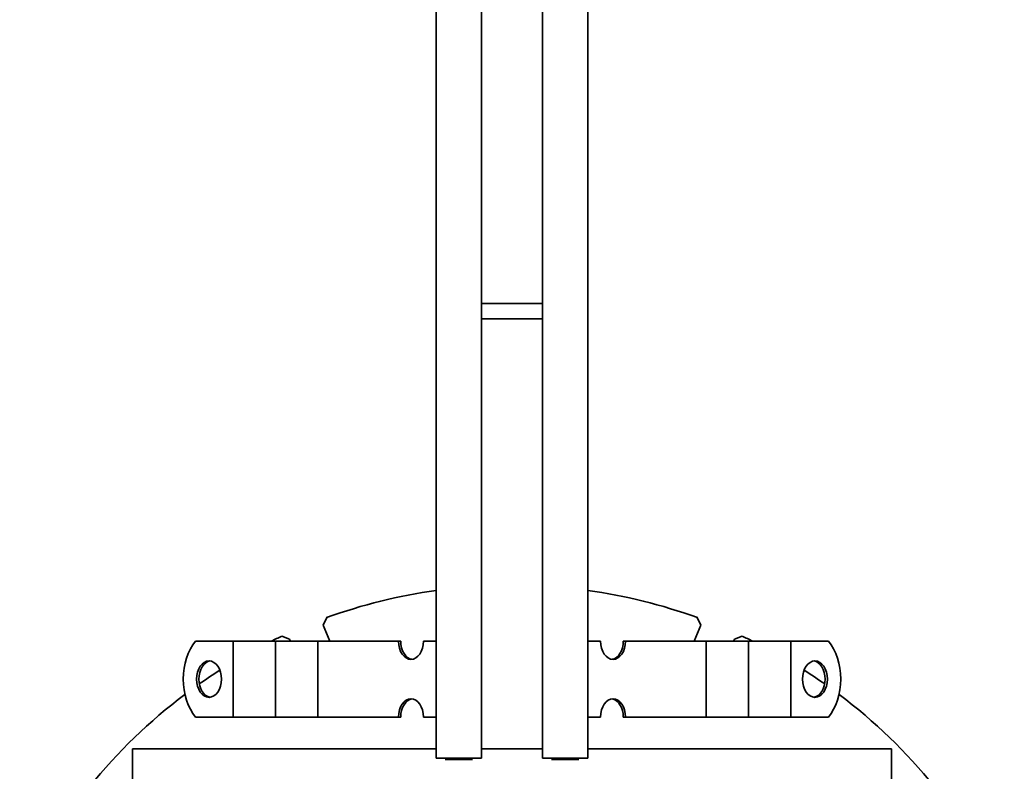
# Model space of a CAD drawing. Header units: millimetres. Extents: x -300186 to 535164, y -28581 to 763383.
# Tile 216 of 256: x 8285 to 8609, y 137957 to 138205. Entities that reach past the tile are written whole.
import ezdxf

# ---------------------------------------------------------------- set-up
doc = ezdxf.new("R2010")
doc.units = ezdxf.units.MM
doc.header["$LTSCALE"] = 10
doc.layers.add('Visible (ISO)', color=7, linetype='Continuous', lineweight=35)

msp = doc.modelspace()

# ---------------------------------------------------------------- linework, layer by layer
at = {"layer": 'Visible (ISO)'}
for p, q in [((8457.209, 138446.892, 159.59), (8457.209, 137964.602, 159.59)), ((8472.209, 137964.602, 159.59), (8472.209, 138448.486, 159.59)), ((8422.209, 138443.175, 159.59), (8422.209, 137964.602, 159.59)), ((8437.209, 137964.602, 159.59), (8437.209, 138444.768, 159.59)), ((8457.209, 138111.352, 159.59), (8437.209, 138111.352, 159.59)), ((8457.209, 138106.352, 159.59), (8437.209, 138106.352, 159.59)), ((8386.167, 138007.872, 159.59), (8385.056, 138005.332, 159.59)), ((8509.362, 138005.332, 159.59), (8508.251, 138007.872, 159.59)), ((8385.056, 138005.332, 159.59), (8387.222, 138000.102, 159.59)), ((8507.196, 138000.102, 159.59), (8509.362, 138005.332, 159.59)), ((8373.969, 138000.74, 159.59), (8371.388, 138001.751, 159.59)), ((8523.031, 138001.751, 159.59), (8520.449, 138000.74, 159.59)), ((8343.008, 138000.102, 159.59), (8354.252, 138000.102, 159.59)), ((8354.252, 138000.102, 159.59), (8355.332, 138000.102, 159.59)), ((8361.606, 138000.102, 159.59), (8355.332, 138000.102, 159.59)), ((8355.332, 137975.102, 159.59), (8355.332, 138000.102, 159.59)), ((8361.606, 138000.102, 159.59), (8365.103, 138000.102, 159.59)), ((8365.103, 138000.102, 159.59), (8369.317, 138000.102, 159.59)), ((8375.591, 138000.102, 159.59), (8369.317, 138000.102, 159.59)), ((8369.317, 137975.102, 159.59), (8369.317, 138000.102, 159.59)), ((8374.233, 138000.102, 159.59), (8373.969, 138000.74, 159.59)), ((8375.591, 138000.102, 159.59), (8379.089, 138000.102, 159.59)), ((8379.089, 138000.102, 159.59), (8383.303, 138000.102, 159.59)), ((8389.576, 138000.102, 159.59), (8383.303, 138000.102, 159.59)), ((8383.303, 137975.102, 159.59), (8383.303, 138000.102, 159.59)), ((8389.576, 138000.102, 159.59), (8393.074, 138000.102, 159.59)), ((8393.074, 138000.102, 159.59), (8396.208, 138000.102, 159.59)), ((8396.208, 138000.102, 159.59), (8409.835, 138000.102, 159.59)), ((8410.567, 138000.102, 159.59), (8409.835, 138000.102, 159.59)), ((8418.019, 138000.102, 159.59), (8422.209, 138000.102, 159.59)), ((8476.399, 138000.102, 159.59), (8472.209, 138000.102, 159.59)), ((8484.583, 138000.102, 159.59), (8483.852, 138000.102, 159.59)), ((8498.211, 138000.102, 159.59), (8484.583, 138000.102, 159.59)), ((8501.345, 138000.102, 159.59), (8498.211, 138000.102, 159.59)), ((8504.843, 138000.102, 159.59), (8501.345, 138000.102, 159.59)), ((8504.843, 138000.102, 159.59), (8511.116, 138000.102, 159.59)), ((8515.33, 138000.102, 159.59), (8511.116, 138000.102, 159.59)), ((8511.116, 138000.102, 159.59), (8511.116, 137975.102, 159.59)), ((8518.828, 138000.102, 159.59), (8515.33, 138000.102, 159.59)), ((8518.828, 138000.102, 159.59), (8525.101, 138000.102, 159.59)), ((8520.449, 138000.74, 159.59), (8520.185, 138000.102, 159.59)), ((8529.315, 138000.102, 159.59), (8525.101, 138000.102, 159.59)), ((8525.101, 138000.102, 159.59), (8525.101, 137975.102, 159.59)), ((8532.813, 138000.102, 159.59), (8529.315, 138000.102, 159.59)), ((8532.813, 138000.102, 159.59), (8539.086, 138000.102, 159.59)), ((8540.166, 138000.102, 159.59), (8539.086, 138000.102, 159.59)), ((8539.086, 138000.102, 159.59), (8539.086, 137975.102, 159.59)), ((8551.41, 138000.102, 159.59), (8540.166, 138000.102, 159.59)), ((8343.008, 137975.102, 159.59), (8354.252, 137975.102, 159.59)), ((8354.252, 137975.102, 159.59), (8355.332, 137975.102, 159.59)), ((8361.606, 137975.102, 159.59), (8355.332, 137975.102, 159.59)), ((8361.606, 137975.102, 159.59), (8365.103, 137975.102, 159.59)), ((8365.103, 137975.102, 159.59), (8369.317, 137975.102, 159.59)), ((8375.591, 137975.102, 159.59), (8369.317, 137975.102, 159.59)), ((8375.591, 137975.102, 159.59), (8379.089, 137975.102, 159.59)), ((8379.089, 137975.102, 159.59), (8383.303, 137975.102, 159.59)), ((8389.576, 137975.102, 159.59), (8383.303, 137975.102, 159.59)), ((8389.576, 137975.102, 159.59), (8393.074, 137975.102, 159.59)), ((8393.074, 137975.102, 159.59), (8396.208, 137975.102, 159.59)), ((8396.208, 137975.102, 159.59), (8409.835, 137975.102, 159.59)), ((8409.835, 137975.102, 159.59), (8410.567, 137975.102, 159.59)), ((8418.019, 137975.102, 159.59), (8422.209, 137975.102, 159.59)), ((8476.399, 137975.102, 159.59), (8472.209, 137975.102, 159.59)), ((8483.852, 137975.102, 159.59), (8484.583, 137975.102, 159.59)), ((8498.211, 137975.102, 159.59), (8484.583, 137975.102, 159.59)), ((8501.345, 137975.102, 159.59), (8498.211, 137975.102, 159.59)), ((8504.843, 137975.102, 159.59), (8501.345, 137975.102, 159.59)), ((8504.843, 137975.102, 159.59), (8511.116, 137975.102, 159.59)), ((8515.33, 137975.102, 159.59), (8511.116, 137975.102, 159.59)), ((8518.828, 137975.102, 159.59), (8515.33, 137975.102, 159.59)), ((8518.828, 137975.102, 159.59), (8525.101, 137975.102, 159.59)), ((8529.315, 137975.102, 159.59), (8525.101, 137975.102, 159.59)), ((8532.813, 137975.102, 159.59), (8529.315, 137975.102, 159.59)), ((8532.813, 137975.102, 159.59), (8539.086, 137975.102, 159.59)), ((8540.166, 137975.102, 159.59), (8539.086, 137975.102, 159.59)), ((8551.41, 137975.102, 159.59), (8540.166, 137975.102, 159.59)), ((8322.209, 137961.602, 159.59), (8322.209, 137964.602, 159.59)), ((8422.209, 137964.602, 159.59), (8322.209, 137964.602, 159.59)), ((8422.209, 137961.602, 159.59), (8422.209, 137964.602, 159.59)), ((8437.209, 137964.602, 159.59), (8437.209, 137961.602, 159.59)), ((8457.209, 137964.602, 159.59), (8437.209, 137964.602, 159.59)), ((8457.209, 137961.602, 159.59), (8457.209, 137964.602, 159.59)), ((8472.209, 137964.602, 159.59), (8472.209, 137961.602, 159.59)), ((8572.209, 137964.602, 159.59), (8472.209, 137964.602, 159.59)), ((8572.209, 137964.602, 159.59), (8572.209, 137961.602, 159.59)), ((8322.209, 137961.602, 159.59), (8322.209, 137949.602, 159.59)), ((8422.209, 137961.602, 159.59), (8437.209, 137961.602, 159.59)), ((8425.209, 137961.102, 159.59), (8434.209, 137961.102, 159.59)), ((8457.209, 137961.602, 159.59), (8472.209, 137961.602, 159.59)), ((8460.209, 137961.102, 159.59), (8469.209, 137961.102, 159.59)), ((8572.209, 137949.602, 159.59), (8572.209, 137961.602, 159.59))]:
    msp.add_line(p, q, dxfattribs=at)
for start, end in [(98.02844, 109.93896), (70.06104, 81.97154), (115.06104, 116.27904), (63.72096, 64.93896), (122.51324, 125.12504), (54.87493, 57.48673), (127.00697, 154.93896), (25.06104, 52.993)]:
    msp.add_arc((8447.209, 137839.602, 159.59), 179, start, end, dxfattribs=at)
at = {"layer": 'Visible (ISO)', "extrusion": (0, 0, -1)}
for centre, major_axis, start_param, end_param in [((8349.819, 137987.602, 159.59), (0, 16), 3.8157232, 5.6090548), ((8413.927, 138000.102, 159.59), (0, -6), 4.712389, 7.8539816), ((8414.659, 138000.102, 159.59), (0, -6), 0.0894834, 1.5707963), ((8480.491, 138000.102, 159.59), (0, -6), 4.712389, 7.8539816), ((8479.76, 138000.102, 159.59), (0, -6), 4.712389, 6.1937019), ((8544.599, 137987.602, 159.59), (0, -16), 3.8157232, 5.6090548), ((8348.164, 137987.602, 159.59), (0, -6), 0.0894834, 3.0521092), ((8546.255, 137987.602, 159.59), (0, 6), 0.0894834, 3.0521092), ((8413.927, 137975.102, 159.59), (0, 6), 4.712389, 7.8539816), ((8414.659, 137975.102, 159.59), (0, 6), 4.712389, 6.1937019), ((8480.491, 137975.102, 159.59), (0, 6), 4.712389, 7.8539816), ((8479.76, 137975.102, 159.59), (0, 6), 0.0894834, 1.5707963)]:
    msp.add_ellipse(centre, major_axis=major_axis, ratio=0.6819984, start_param=start_param, end_param=end_param, dxfattribs=at)
for centre, major_axis in [((8347.432, 137987.602, 159.59), (0, 6)), ((8546.986, 137987.602, 159.59), (0, -6))]:
    msp.add_ellipse(centre, major_axis=major_axis, ratio=0.6819984, dxfattribs=at)

doc.saveas('drawing.dxf')
